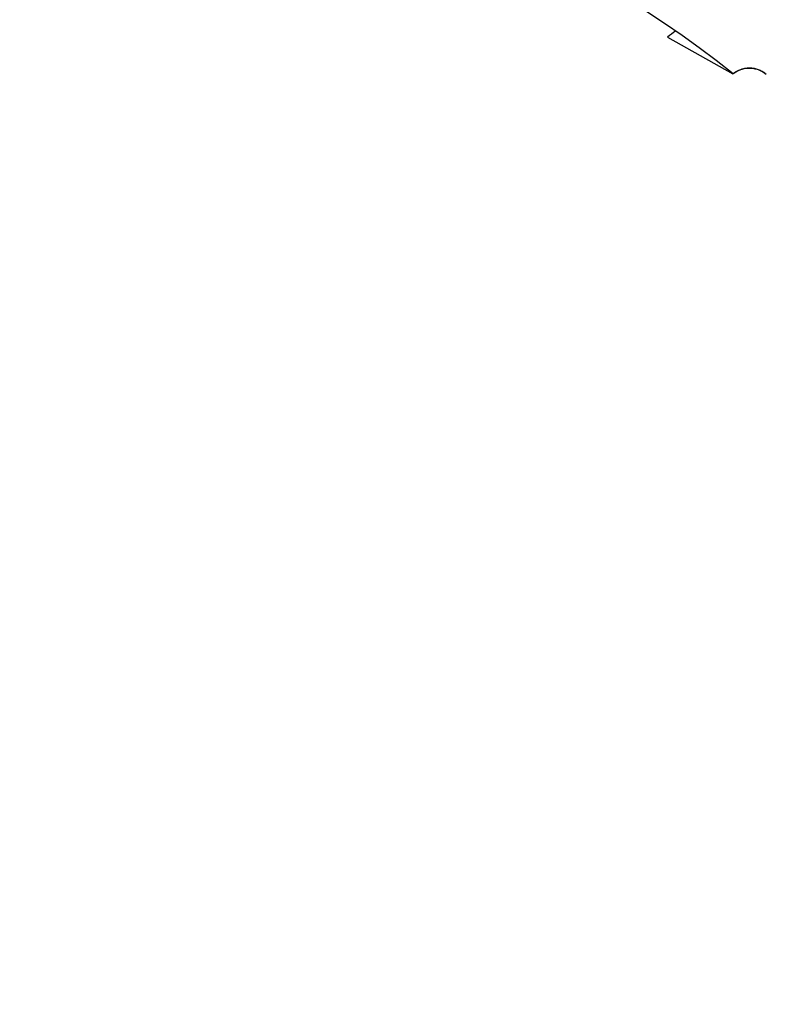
# Model space of a CAD drawing. Header units: millimetres. Extents: x 0 to 210, y 0 to 297.
# Tile 79 of 89: x 135 to 138.58, y 152.37 to 157.1. Entities that reach past the tile are written whole.
import ezdxf

# ---------------------------------------------------------------- set-up
doc = ezdxf.new("R2010")
doc.units = ezdxf.units.MM
doc.header["$LTSCALE"] = 19.36
doc.layers.get('0').update_dxf_attribs({"linetype": 'CONTINUOUS'})
doc.layers.add('INTF_BLANK', color=7, linetype='CONTINUOUS')

msp = doc.modelspace()

# ---------------------------------------------------------------- linework, layer by layer
at = {"color": 7, "linetype": 'Continuous'}
msp.add_line((138.1087, 157.0165), (138.4228, 156.8399), dxfattribs=at)
at = {"color": 6, "linetype": 'Continuous'}
for centre, radius, start, end in [((135.4904, 153.2001), 12.5, 30, 169.82042), ((135.4904, 153.2001), 4.675, 51.1396, 128.8604), ((138.5021, 156.743), 0.125, 49.6345, 128.8511), ((135.4904, 153.2), 12.5, 210, 15.42057)]:
    msp.add_arc(centre, radius, start, end, dxfattribs=at)
at = {"color": 7, "linetype": 'Continuous'}
for centre, radius, start, end in [((138.3885, 156.6932), 0.4276, 124.2924, 130.8875), ((138.4889, 156.7625), 0.1018, 129.9611, 130.4997), ((138.5021, 156.743), 0.125, 128.8511, 128.8731)]:
    msp.add_arc(centre, radius, start, end, dxfattribs=at)
msp.add_open_spline([(138.5354, 156.8635), (138.5325, 156.8643), (138.5267, 156.8656), (138.515, 156.8674), (138.5031, 156.868), (138.4914, 156.8675), (138.4799, 156.8661), (138.4714, 156.8643), (138.4659, 156.8627)], degree=3, knots=[0, 0, 0, 0, 0.127577, 0.2544, 0.505849, 0.630615, 0.754636, 1, 1, 1, 1], dxfattribs=at)
at = {"layer": 'INTF_BLANK', "color": 40, "linetype": 'Continuous'}
msp.add_line((138.4237, 156.8404), (138.4236, 156.8403), dxfattribs=at)
msp.add_open_spline([(138.583, 156.8383), (138.5807, 156.8403), (138.5756, 156.8442), (138.5674, 156.8494), (138.5586, 156.8541), (138.5494, 156.8581), (138.5396, 156.8614), (138.5295, 156.864), (138.5191, 156.8659), (138.5084, 156.867), (138.4975, 156.8672), (138.4824, 156.8662), (138.4636, 156.8623), (138.4436, 156.8542), (138.432, 156.8467), (138.4267, 156.8428)], degree=3, knots=[0, 0, 0, 0, 0.033263, 0.068518, 0.106633, 0.148279, 0.193961, 0.244061, 0.298872, 0.358626, 0.423516, 0.493708, 0.650533, 0.830314, 1, 1, 1, 1], dxfattribs=at)

doc.saveas('drawing.dxf')
